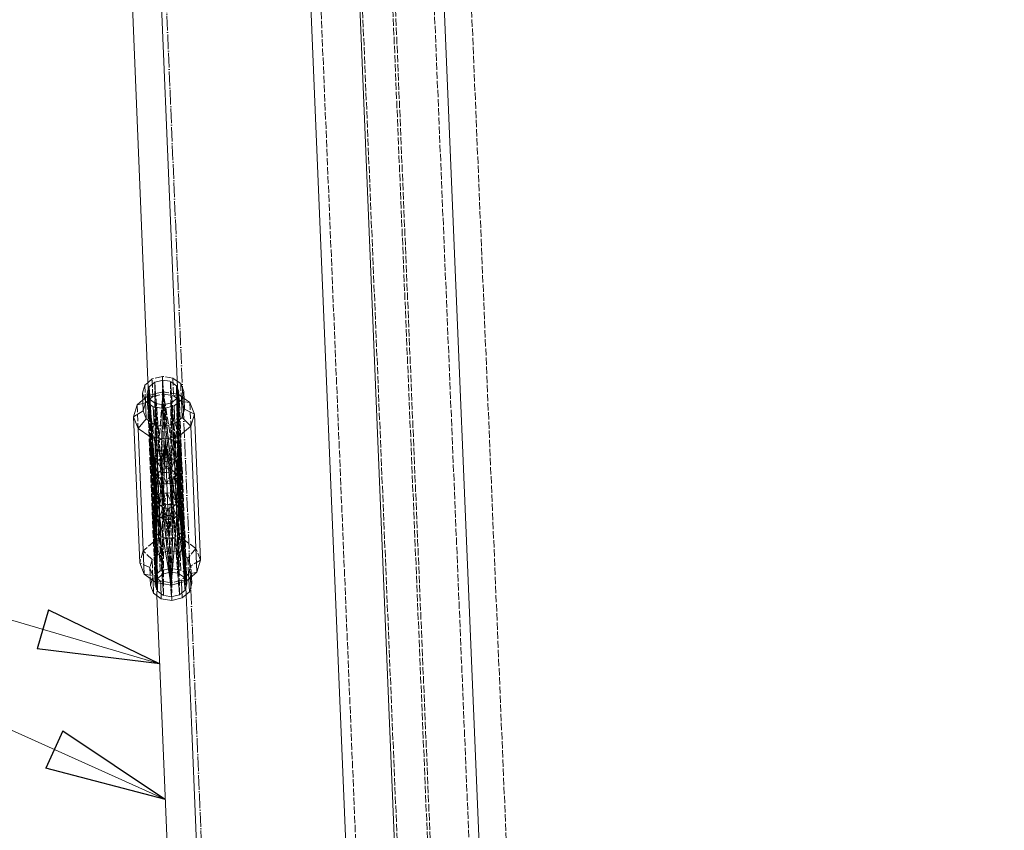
# Model space of a CAD drawing. Header units: millimetres. Extents: x -15129 to 9171, y -18789 to 5877.
# Tile 84 of 256: x -11752 to -11348, y -9121 to -8789. Entities that reach past the tile are written whole.
import ezdxf

# ---------------------------------------------------------------- set-up
doc = ezdxf.new("R2010")
doc.units = ezdxf.units.MM
doc.linetypes.add('ACAD_ISO02W100', pattern=[15, 12, -3])
doc.linetypes.add('ACAD_ISO04W100', pattern=[30, 24, -3, 0, -3])
for name, color, linetype in [('AS_Belki', 145, 'Continuous'), ('AS_Czesci specjalne', 31, 'Continuous'), ('AS_Sciany betonowe', 252, 'Continuous'), ('AS_Siatki', 72, 'Continuous')]:
    doc.layers.add(name, color=color, linetype=linetype)

msp = doc.modelspace()

# ---------------------------------------------------------------- linework, layer by layer
at = {"color": 7, "lineweight": 13}
for p in [(-11691.77, -9108.88), (-11694.1, -9053.11)]:
    msp.add_line(p, (-12038.83, -8952.23), dxfattribs=at)
at = {"color": 0, "linetype": 'ByBlock', "lineweight": -2}
for p, q in [((-11739.74, -9031.07), (-11744.42, -9047.06)), ((-11739.74, -9031.07), (-11694.1, -9053.11)), ((-11694.1, -9053.11), (-11744.42, -9047.06)), ((-11733.91, -9080.72), (-11740.77, -9095.91)), ((-11733.91, -9080.72), (-11691.77, -9108.88)), ((-11691.77, -9108.88), (-11740.77, -9095.91))]:
    msp.add_line(p, q, dxfattribs=at)
at = {"layer": 'AS_Belki', "color": 84, "linetype": 'ACAD_ISO02W100', "lineweight": 13, "ltscale": 0.25}
for p, q in [((-11636.17, -8587.2), (-11595.26, -9568.35)), ((-11578.27, -9567.64), (-11619.18, -8586.49)), ((-11565.84, -9567.12), (-11606.75, -8585.97)), ((-11564.74, -9567.07), (-11605.65, -8585.93)), ((-11548.85, -9566.41), (-11589.76, -8585.27)), ((-11698.66, -8943.57), (-11697.74, -8965.75)), ((-11685.75, -8965.25), (-11686.67, -8943.07)), ((-11697.74, -8965.75), (-11696.43, -8997.24)), ((-11684.44, -8996.74), (-11685.75, -8965.25)), ((-11696.43, -8997.24), (-11695.26, -9025.22)), ((-11683.27, -9024.72), (-11684.44, -8996.74))]:
    msp.add_line(p, q, dxfattribs=at)
at = {"layer": 'AS_Belki', "color": 145, "linetype": 'Continuous', "lineweight": 13, "ltscale": 0.25}
for p, q in [((-11579.37, -9567.69), (-11620.28, -8586.54)), ((-11544.76, -9566.24), (-11585.67, -8585.09)), ((-11639.85, -8597.36), (-11599.9, -9555.23)), ((-11710.88, -8650.72), (-11698.66, -8943.57)), ((-11686.67, -8943.07), (-11698.44, -8660.89)), ((-11695.26, -9025.22), (-11692.93, -9081)), ((-11680.94, -9080.5), (-11683.27, -9024.72)), ((-11678.62, -9136.27), (-11680.94, -9080.5)), ((-11692.93, -9081), (-11690.61, -9136.77))]:
    msp.add_line(p, q, dxfattribs=at)
at = {"layer": 'AS_Belki', "color": 84, "linetype": 'ACAD_ISO02W100', "lineweight": 13, "ltscale": 0.25, "extrusion": (-0.026273, 0.629933, 0.776205)}
for centre in [(12055.2, 6574.84, -5340.48), (12055.2, 6599.31, -5360.36)]:
    msp.add_circle(centre, 6, dxfattribs=at)
at = {"layer": 'AS_Czesci specjalne', "color": 84, "linetype": 'ACAD_ISO02W100', "lineweight": 13, "ltscale": 0.25}
for p, q in [((-11693.01, -8935.28), (-11697.21, -8936.34)), ((-11693.01, -8935.28), (-11692.46, -8948.47)), ((-11688.72, -8935.99), (-11693.01, -8935.28)), ((-11700.22, -8938.88), (-11699.95, -8945.48)), ((-11697.21, -8936.34), (-11698.91, -8937.77)), ((-11698.46, -8939.59), (-11696.16, -8937.64)), ((-11696.91, -8943.59), (-11697.21, -8936.34)), ((-11696.16, -8937.64), (-11692.94, -8936.83)), ((-11693.39, -8973.63), (-11696.16, -8937.64)), ((-11694.92, -8974.97), (-11696.16, -8937.64)), ((-11696.16, -8937.64), (-11695.89, -8976.67)), ((-11692.94, -8936.83), (-11693.39, -8973.63)), ((-11689.43, -8973.47), (-11692.94, -8936.83)), ((-11692.94, -8936.83), (-11689.66, -8937.37)), ((-11686.68, -8976.28), (-11689.66, -8937.37)), ((-11687.79, -8974.67), (-11689.66, -8937.37)), ((-11689.66, -8937.37), (-11689.43, -8973.47)), ((-11689.66, -8937.37), (-11687.21, -8939.12)), ((-11688.72, -8935.99), (-11688.42, -8943.23)), ((-11686.92, -8937.27), (-11688.72, -8935.99)), ((-11683.72, -9022.9), (-11687.21, -8939.12)), ((-11686.23, -8977.82), (-11687.21, -8939.12)), ((-11687.21, -8939.12), (-11686.36, -8977.1)), ((-11687.21, -8939.12), (-11686.68, -8976.28)), ((-11687.21, -8939.12), (-11686.8, -8940.18)), ((-11685.51, -8938.27), (-11685.21, -8945.52)), ((-11699.17, -8943.39), (-11701.11, -8945.03)), ((-11699.22, -8942.14), (-11696.08, -9017.58)), ((-11698.93, -8943.19), (-11699.17, -8943.39)), ((-11698.83, -8943.16), (-11698.93, -8943.19)), ((-11698.93, -8943.19), (-11698.23, -8959.98)), ((-11696.13, -8971.22), (-11698.93, -8943.19)), ((-11696.45, -8972.57), (-11698.93, -8943.19)), ((-11695.1, -8969.87), (-11698.93, -8943.19)), ((-11698.81, -8943.21), (-11698.93, -8943.19)), ((-11698.68, -8943.13), (-11698.83, -8943.16)), ((-11698.68, -8943.24), (-11698.81, -8943.21)), ((-11698.79, -8940.68), (-11698.46, -8939.59)), ((-11692.74, -8941.63), (-11698.68, -8943.13)), ((-11696.91, -8943.59), (-11698.68, -8943.24)), ((-11695.89, -8976.67), (-11698.46, -8939.59)), ((-11696.15, -8977.51), (-11698.46, -8939.59)), ((-11696.22, -8978.23), (-11698.46, -8939.59)), ((-11698.46, -8939.59), (-11694.97, -9023.37)), ((-11698.19, -8944.67), (-11696.91, -8943.59)), ((-11696.91, -8943.59), (-11692.7, -8942.53)), ((-11692.74, -8941.63), (-11695.1, -8969.87)), ((-11692.74, -8941.63), (-11693.53, -8968.84)), ((-11692.74, -8941.63), (-11692.7, -8942.53)), ((-11689.69, -8968.68), (-11692.74, -8941.63)), ((-11688.03, -8969.57), (-11692.74, -8941.63)), ((-11686.69, -8942.63), (-11692.74, -8941.63)), ((-11692.7, -8942.53), (-11688.42, -8943.23)), ((-11688.42, -8943.23), (-11686.69, -8942.74)), ((-11688.42, -8943.23), (-11687.05, -8944.2)), ((-11686.44, -8942.67), (-11688.03, -8969.57)), ((-11686.44, -8942.67), (-11686.9, -8970.83)), ((-11686.55, -8942.65), (-11686.69, -8942.63)), ((-11686.69, -8942.74), (-11686.56, -8942.7)), ((-11686.56, -8942.7), (-11686.44, -8942.67)), ((-11686.44, -8942.67), (-11686.55, -8942.65)), ((-11686.46, -8972.15), (-11686.44, -8942.67)), ((-11685.74, -8959.46), (-11686.44, -8942.67)), ((-11686.18, -8942.85), (-11686.44, -8942.67)), ((-11682.95, -9020.34), (-11686.24, -8941.6)), ((-11684.12, -8944.32), (-11686.18, -8942.85)), ((-11703.35, -8946.93), (-11702.95, -8956.62)), ((-11699.92, -8946.13), (-11701.05, -8946.39)), ((-11700.92, -8949.47), (-11699.92, -8946.13)), ((-11699.92, -8946.13), (-11699.09, -8945.42)), ((-11699.09, -8945.42), (-11698.6, -8945.02)), ((-11698.6, -8945.02), (-11698.19, -8944.67)), ((-11695.6, -8983.77), (-11698.25, -8944.63)), ((-11698.25, -8944.63), (-11695.87, -8984.14)), ((-11698.25, -8944.63), (-11695.95, -8984.67)), ((-11692.99, -8983.24), (-11695.8, -8946.37)), ((-11695.8, -8946.37), (-11694.57, -8983.4)), ((-11695.8, -8946.37), (-11695.6, -8983.77)), ((-11692.99, -8983.24), (-11692.52, -8946.91)), ((-11689.03, -8983.07), (-11692.52, -8946.91)), ((-11686.38, -8983.39), (-11689.3, -8946.1)), ((-11687.44, -8983.1), (-11689.3, -8946.1)), ((-11689.3, -8946.1), (-11689.03, -8983.07)), ((-11687.05, -8944.2), (-11686.61, -8944.52)), ((-11685.96, -8984.26), (-11687, -8944.16)), ((-11686.08, -8983.73), (-11687, -8944.16)), ((-11687, -8944.16), (-11686.38, -8983.39)), ((-11686.61, -8944.52), (-11686.1, -8944.88)), ((-11686.1, -8944.88), (-11685.21, -8945.52)), ((-11685.21, -8945.52), (-11683.94, -8948.76)), ((-11684.06, -8945.68), (-11685.21, -8945.52)), ((-11681.72, -8946.02), (-11681.32, -8955.72)), ((-11684.84, -8996.06), (-11686.09, -8965.96)), ((-11696.13, -8971.22), (-11696.45, -8972.57)), ((-11696.15, -8977.51), (-11696.13, -8971.22)), ((-11695.1, -8969.87), (-11696.13, -8971.22)), ((-11695.89, -8976.67), (-11696.13, -8971.22)), ((-11694.92, -8974.97), (-11696.13, -8971.22)), ((-11693.53, -8968.84), (-11695.1, -8969.87)), ((-11695.1, -8969.87), (-11694.92, -8974.97)), ((-11693.39, -8973.63), (-11695.1, -8969.87)), ((-11691.62, -8968.4), (-11693.53, -8968.84)), ((-11693.53, -8968.84), (-11693.39, -8973.63)), ((-11691.43, -8973.05), (-11693.53, -8968.84)), ((-11689.69, -8968.68), (-11691.62, -8968.4)), ((-11689.69, -8968.68), (-11691.43, -8973.05)), ((-11689.43, -8973.47), (-11689.69, -8968.68)), ((-11688.03, -8969.57), (-11689.69, -8968.68)), ((-11688.03, -8969.57), (-11689.43, -8973.47)), ((-11687.79, -8974.67), (-11688.03, -8969.57)), ((-11686.9, -8970.83), (-11688.03, -8969.57)), ((-11686.9, -8970.83), (-11687.79, -8974.67)), ((-11686.9, -8970.83), (-11686.68, -8976.28)), ((-11686.36, -8977.1), (-11686.9, -8970.83)), ((-11686.46, -8972.15), (-11686.9, -8970.83)), ((-11696.15, -8977.51), (-11696.45, -8972.57)), ((-11696.45, -8972.57), (-11696.1, -8978.76)), ((-11696.45, -8972.57), (-11696.22, -8978.23)), ((-11696.02, -8973.64), (-11696.45, -8972.57)), ((-11696.45, -8972.57), (-11696.43, -9003.03)), ((-11696.02, -8973.64), (-11696.43, -9003.03)), ((-11696.43, -9003.03), (-11694.92, -8974.32)), ((-11696.02, -8973.64), (-11696.1, -8978.76)), ((-11695.5, -8975.98), (-11696.02, -8973.64)), ((-11694.92, -8974.32), (-11696.02, -8973.64)), ((-11695.89, -8976.67), (-11694.92, -8974.97)), ((-11694.92, -8974.97), (-11693.39, -8973.63)), ((-11694.92, -8974.32), (-11694.74, -8979.39)), ((-11694.92, -8974.32), (-11690.24, -9001.47)), ((-11694.74, -8974.82), (-11694.92, -8974.32)), ((-11694.31, -8974.44), (-11694.92, -8974.32)), ((-11693.14, -8979.42), (-11694.74, -8974.82)), ((-11693.29, -8974.65), (-11694.31, -8974.44)), ((-11693.39, -8973.63), (-11691.43, -8973.05)), ((-11693.29, -8974.65), (-11693.14, -8979.42)), ((-11690.24, -9001.47), (-11693.29, -8974.65)), ((-11691.17, -8979.35), (-11693.29, -8974.65)), ((-11691.36, -8974.7), (-11693.29, -8974.65)), ((-11691.43, -8973.05), (-11689.43, -8973.47)), ((-11689.44, -8974.49), (-11691.36, -8974.7)), ((-11689.44, -8974.49), (-11691.17, -8979.35)), ((-11690.24, -9001.47), (-11687.85, -8974.03)), ((-11690.24, -9001.47), (-11689.44, -8974.49)), ((-11688.44, -8974.2), (-11689.44, -8974.49)), ((-11689.19, -8979.25), (-11689.44, -8974.49)), ((-11689.43, -8973.47), (-11687.79, -8974.67)), ((-11689.19, -8979.25), (-11687.98, -8974.54)), ((-11687.85, -8974.03), (-11688.44, -8974.2)), ((-11687.98, -8974.54), (-11687.85, -8974.03)), ((-11686.8, -8973.25), (-11687.85, -8974.03)), ((-11687.61, -8979.09), (-11687.85, -8974.03)), ((-11683.95, -9002.51), (-11687.85, -8974.03)), ((-11687.79, -8974.67), (-11686.68, -8976.28)), ((-11686.8, -8973.25), (-11687.61, -8979.09)), ((-11686.46, -8972.15), (-11686.8, -8973.25)), ((-11686.45, -8976.87), (-11686.8, -8973.25)), ((-11686.23, -8977.82), (-11686.46, -8972.15)), ((-11683.95, -9002.51), (-11686.46, -8972.15)), ((-11686.46, -8972.15), (-11686.3, -8978.35)), ((-11686.46, -8972.15), (-11686.36, -8977.1)), ((-11696.22, -8978.23), (-11696.15, -8977.51)), ((-11696.22, -8978.23), (-11695.18, -9018.22)), ((-11696.22, -8978.23), (-11696.1, -8978.76)), ((-11696.15, -8977.51), (-11695.89, -8976.67)), ((-11696.1, -8978.76), (-11695.18, -9018.22)), ((-11696.1, -8978.76), (-11695.79, -8979.1)), ((-11695.79, -8979.1), (-11695.9, -8976.67)), ((-11695.79, -8979.1), (-11692.88, -9016.39)), ((-11695.79, -8979.1), (-11695.18, -9018.22)), ((-11694.74, -8979.39), (-11695.79, -8979.1)), ((-11694.74, -8979.39), (-11695.5, -8975.98)), ((-11692.88, -9016.39), (-11694.74, -8979.39)), ((-11693.14, -8979.42), (-11694.74, -8979.39)), ((-11691.17, -8979.35), (-11693.14, -8979.42)), ((-11693.08, -8988.1), (-11693.14, -8979.42)), ((-11692.32, -8987.95), (-11693.14, -8979.42)), ((-11689.19, -8979.25), (-11691.17, -8979.35)), ((-11689.3, -8987.83), (-11689.19, -8979.25)), ((-11687.61, -8979.09), (-11689.19, -8979.25)), ((-11688.53, -8987.91), (-11689.19, -8979.25)), ((-11686.58, -8978.72), (-11687.61, -8979.09)), ((-11686.38, -9016.11), (-11687.61, -8979.09)), ((-11686.68, -8976.28), (-11686.36, -8977.1)), ((-11686.68, -8976.29), (-11686.58, -8978.72)), ((-11686.3, -8978.35), (-11686.58, -8978.72)), ((-11683.93, -9017.75), (-11686.58, -8978.72)), ((-11686.58, -8978.72), (-11686.38, -9016.11)), ((-11686.3, -8978.35), (-11686.45, -8976.87)), ((-11686.36, -8977.1), (-11686.23, -8977.82)), ((-11686.23, -8977.82), (-11686.3, -8978.35)), ((-11683.93, -9017.75), (-11686.3, -8978.35)), ((-11683.95, -9002.51), (-11686.3, -8978.35)), ((-11683.93, -9017.86), (-11686.23, -8977.82)), ((-11695.6, -8983.77), (-11695.87, -8984.14)), ((-11695.6, -8983.77), (-11694.57, -8983.4)), ((-11695.37, -8989.24), (-11695.6, -8983.77)), ((-11695.37, -8989.24), (-11694.57, -8983.4)), ((-11694.57, -8983.4), (-11692.99, -8983.24)), ((-11694.57, -8983.4), (-11694.33, -8988.46)), ((-11694.33, -8988.46), (-11692.99, -8983.24)), ((-11692.99, -8983.24), (-11691.01, -8983.14)), ((-11692.99, -8983.24), (-11692.73, -8988)), ((-11692.73, -8988), (-11691.01, -8983.14)), ((-11691.01, -8983.14), (-11689.03, -8983.07)), ((-11691.01, -8983.14), (-11688.89, -8987.84)), ((-11688.89, -8987.84), (-11689.03, -8983.07)), ((-11689.03, -8983.07), (-11687.26, -8988.17)), ((-11689.03, -8983.07), (-11687.44, -8983.1)), ((-11687.26, -8988.17), (-11687.44, -8983.1)), ((-11687.44, -8983.1), (-11686.15, -8988.85)), ((-11686.38, -8983.39), (-11687.44, -8983.1)), ((-11686.15, -8988.85), (-11686.38, -8983.39)), ((-11686.38, -8983.39), (-11686.08, -8983.73)), ((-11686.15, -8988.85), (-11686.08, -8983.73)), ((-11686.08, -8983.73), (-11685.72, -8989.92)), ((-11685.96, -8984.26), (-11686.08, -8983.73)), ((-11695.87, -8984.14), (-11695.95, -8984.67)), ((-11695.95, -8984.67), (-11695.71, -8990.34)), ((-11695.95, -8984.67), (-11694.97, -9023.37)), ((-11695.82, -8985.39), (-11695.95, -8984.67)), ((-11695.87, -8984.14), (-11695.71, -8990.34)), ((-11695.82, -8985.39), (-11694.97, -9023.37)), ((-11695.82, -8985.39), (-11695.71, -8990.34)), ((-11695.46, -8989.51), (-11695.82, -8985.39)), ((-11695.5, -8986.21), (-11695.82, -8985.39)), ((-11695.5, -8986.21), (-11692.51, -9025.12)), ((-11694.97, -9023.37), (-11695.5, -8986.21)), ((-11694.38, -8987.81), (-11695.5, -8986.21)), ((-11694.58, -8988.65), (-11694.38, -8987.81)), ((-11692.51, -9025.12), (-11694.38, -8987.81)), ((-11694.38, -8987.81), (-11694.35, -8988.48)), ((-11693.74, -8988.29), (-11694.38, -8987.81)), ((-11687.26, -8987.52), (-11687.86, -8988.05)), ((-11686.28, -8985.82), (-11687.26, -8987.52)), ((-11687.23, -8988.19), (-11687.26, -8987.52)), ((-11686.02, -9024.85), (-11687.26, -8987.52)), ((-11687.26, -8987.52), (-11686.99, -8988.33)), ((-11686.03, -8984.98), (-11686.28, -8985.82)), ((-11686.28, -8985.82), (-11683.72, -9022.9)), ((-11686.02, -9024.85), (-11686.28, -8985.82)), ((-11686.04, -8989.12), (-11686.03, -8984.98)), ((-11685.96, -8984.26), (-11686.03, -8984.98)), ((-11686.03, -8984.98), (-11685.72, -8989.92)), ((-11686.03, -8984.98), (-11683.72, -9022.9)), ((-11683.72, -9022.9), (-11685.96, -8984.26)), ((-11685.72, -8989.92), (-11685.96, -8984.26)), ((-11692.88, -9016.39), (-11693.08, -8988.78)), ((-11692.51, -9025.12), (-11692.74, -8989.02)), ((-11692.74, -8989.02), (-11689.24, -9025.66)), ((-11689.66, -9015.57), (-11692.21, -8989.13)), ((-11689.66, -9015.57), (-11689.32, -8989.01)), ((-11689.24, -9025.66), (-11688.79, -8988.86)), ((-11688.79, -8988.86), (-11686.02, -9024.85)), ((-11686.38, -9016.11), (-11688.48, -8988.58)), ((-11696.43, -9003.03), (-11700.86, -9006.77)), ((-11690.24, -9001.47), (-11696.43, -9003.03)), ((-11694.22, -9007.86), (-11696.43, -9003.03)), ((-11683.95, -9002.51), (-11690.24, -9001.47)), ((-11685.75, -9007.5), (-11683.95, -9002.51)), ((-11679.23, -9005.87), (-11683.95, -9002.51)), ((-11700.86, -9006.77), (-11702.33, -9011.69)), ((-11697.22, -9010.39), (-11700.86, -9006.77)), ((-11694.22, -9007.86), (-11697.22, -9010.39)), ((-11690.02, -9006.8), (-11694.22, -9007.86)), ((-11693.93, -9015.08), (-11694.22, -9007.86)), ((-11685.75, -9007.5), (-11690.02, -9006.8)), ((-11685.44, -9014.73), (-11685.75, -9007.5)), ((-11682.55, -9009.78), (-11685.75, -9007.5)), ((-11679.23, -9005.87), (-11682.55, -9009.78)), ((-11677.35, -9010.65), (-11679.23, -9005.87)), ((-11698.21, -9013.72), (-11702.33, -9011.69)), ((-11697.22, -9010.39), (-11698.21, -9013.72)), ((-11696.94, -9017.63), (-11697.22, -9010.39)), ((-11682.55, -9009.78), (-11682.23, -9017.01)), ((-11681.28, -9013.02), (-11682.55, -9009.78)), ((-11677.35, -9010.65), (-11681.28, -9013.02)), ((-11698.21, -9013.72), (-11698.04, -9018.18)), ((-11696.94, -9016.96), (-11698.21, -9013.72)), ((-11693.93, -9015.08), (-11696.94, -9017.63)), ((-11689.72, -9014.02), (-11693.93, -9015.08)), ((-11692.88, -9016.39), (-11689.66, -9015.57)), ((-11685.44, -9014.73), (-11689.72, -9014.02)), ((-11689.66, -9015.57), (-11686.38, -9016.11)), ((-11686.38, -9016.11), (-11684, -9017.81)), ((-11682.23, -9017.01), (-11685.44, -9014.73)), ((-11681.28, -9013.02), (-11682.28, -9016.35)), ((-11678.82, -9015.56), (-11682.28, -9016.35)), ((-11681.08, -9017.47), (-11681.28, -9013.02)), ((-11700.45, -9016.46), (-11696.94, -9016.96)), ((-11697.94, -9020.97), (-11696.94, -9017.63)), ((-11696.86, -9019.02), (-11696.94, -9016.96)), ((-11693.74, -9019.24), (-11696.94, -9016.96)), ((-11696.08, -9017.58), (-11695.99, -9019.64)), ((-11695.99, -9019.64), (-11695.94, -9020.89)), ((-11695.94, -9020.89), (-11695.63, -9019.84)), ((-11695.73, -9019.82), (-11693.74, -9019.24)), ((-11695.63, -9019.84), (-11695.5, -9019.42)), ((-11695.5, -9019.42), (-11695.18, -9018.33)), ((-11695.18, -9018.22), (-11695.18, -9018.33)), ((-11695.18, -9018.22), (-11695.18, -9018.33)), ((-11695.18, -9018.22), (-11695.18, -9018.33)), ((-11695.18, -9018.33), (-11695.1, -9018.27)), ((-11695.1, -9018.27), (-11692.88, -9016.39)), ((-11693.71, -9020.16), (-11693.74, -9019.24)), ((-11689.47, -9019.94), (-11693.74, -9019.24)), ((-11685.28, -9018.89), (-11689.47, -9019.94)), ((-11682.28, -9016.35), (-11685.28, -9018.89)), ((-11685.24, -9019.8), (-11685.28, -9018.89)), ((-11683.25, -9019.3), (-11685.28, -9018.89)), ((-11684, -9017.81), (-11683.93, -9017.86)), ((-11683.93, -9017.86), (-11683.93, -9017.75)), ((-11683.93, -9017.86), (-11683.93, -9017.75)), ((-11683.93, -9017.86), (-11683.93, -9017.75)), ((-11683.93, -9017.86), (-11683.51, -9018.92)), ((-11682.95, -9020.34), (-11683.72, -9022.9)), ((-11683.51, -9018.92), (-11683.35, -9019.33)), ((-11683.35, -9019.33), (-11682.95, -9020.34)), ((-11682.19, -9018.41), (-11682.28, -9016.35)), ((-11680.95, -9020.26), (-11682.23, -9017.01)), ((-11694.97, -9023.37), (-11695.94, -9020.89)), ((-11694.97, -9023.37), (-11692.51, -9025.12)), ((-11683.72, -9022.9), (-11686.02, -9024.85)), ((-11689.24, -9025.66), (-11692.51, -9025.12)), ((-11686.02, -9024.85), (-11689.24, -9025.66))]:
    msp.add_line(p, q, dxfattribs=at)
at = {"layer": 'AS_Czesci specjalne', "color": 145, "linetype": 'Continuous', "lineweight": 13, "ltscale": 0.25}
for p, q in [((-11700.22, -8938.88), (-11701.22, -8942.23)), ((-11698.91, -8937.77), (-11700.22, -8938.88)), ((-11685.51, -8938.27), (-11686.92, -8937.27)), ((-11684.24, -8941.52), (-11685.51, -8938.27)), ((-11701.22, -8942.23), (-11700.92, -8949.47)), ((-11701.22, -8942.23), (-11699.95, -8945.48)), ((-11699.22, -8942.14), (-11698.79, -8940.68)), ((-11698.25, -8944.63), (-11699.22, -8942.14)), ((-11686.24, -8941.6), (-11687, -8944.16)), ((-11686.8, -8940.18), (-11686.24, -8941.6)), ((-11685.24, -8944.86), (-11684.24, -8941.52)), ((-11683.94, -8948.76), (-11684.24, -8941.52)), ((-11703.35, -8946.93), (-11704.83, -8951.84)), ((-11701.11, -8945.03), (-11703.35, -8946.93)), ((-11701.05, -8946.39), (-11703.35, -8946.93)), ((-11699.95, -8945.48), (-11699.65, -8952.72)), ((-11699.95, -8945.48), (-11696.74, -8947.76)), ((-11695.8, -8946.37), (-11698.25, -8944.63)), ((-11692.52, -8946.91), (-11695.8, -8946.37)), ((-11689.3, -8946.1), (-11692.52, -8946.91)), ((-11692.46, -8948.47), (-11688.25, -8947.41)), ((-11687, -8944.16), (-11689.3, -8946.1)), ((-11688.25, -8947.41), (-11685.24, -8944.86)), ((-11687.94, -8954.65), (-11688.25, -8947.41)), ((-11684.94, -8952.11), (-11685.24, -8944.86)), ((-11681.72, -8946.02), (-11684.12, -8944.32)), ((-11681.72, -8946.02), (-11684.06, -8945.68)), ((-11679.85, -8950.8), (-11681.72, -8946.02)), ((-11700.92, -8949.47), (-11704.83, -8951.84)), ((-11699.65, -8952.72), (-11700.92, -8949.47)), ((-11696.74, -8947.76), (-11696.44, -8955)), ((-11696.74, -8947.76), (-11692.46, -8948.47)), ((-11692.46, -8948.47), (-11692.15, -8955.71)), ((-11684.94, -8952.11), (-11683.94, -8948.76)), ((-11679.85, -8950.8), (-11683.94, -8948.76)), ((-11679.85, -8950.8), (-11681.32, -8955.72)), ((-11677.35, -9010.65), (-11679.85, -8950.8)), ((-11704.83, -8951.84), (-11702.33, -9011.69)), ((-11702.95, -8956.62), (-11704.83, -8951.84)), ((-11699.65, -8952.72), (-11702.95, -8956.62)), ((-11699.65, -8952.72), (-11696.44, -8955)), ((-11698.23, -8959.98), (-11696.44, -8955)), ((-11696.44, -8955), (-11692.15, -8955.71)), ((-11692.15, -8955.71), (-11687.94, -8954.65)), ((-11692.15, -8955.71), (-11691.93, -8961.02)), ((-11687.94, -8954.65), (-11684.94, -8952.11)), ((-11685.74, -8959.46), (-11687.94, -8954.65)), ((-11681.32, -8955.72), (-11685.74, -8959.46)), ((-11681.32, -8955.72), (-11684.94, -8952.11)), ((-11681.32, -8955.72), (-11678.82, -9015.56)), ((-11702.95, -8956.62), (-11700.45, -9016.46)), ((-11698.23, -8959.98), (-11702.95, -8956.62)), ((-11685.74, -8959.46), (-11691.93, -8961.02)), ((-11685.74, -8959.46), (-11687.26, -8988.17)), ((-11686.15, -8988.85), (-11685.74, -8959.46)), ((-11683.25, -9019.3), (-11685.74, -8959.46)), ((-11685.72, -8989.92), (-11685.74, -8959.46)), ((-11698.23, -8959.98), (-11695.73, -9019.82)), ((-11695.37, -8989.24), (-11698.23, -8959.98)), ((-11695.71, -8990.34), (-11698.23, -8959.98)), ((-11694.33, -8988.46), (-11698.23, -8959.98)), ((-11691.93, -8961.02), (-11698.23, -8959.98)), ((-11691.93, -8961.02), (-11694.33, -8988.46)), ((-11691.93, -8961.02), (-11692.73, -8988)), ((-11691.93, -8961.02), (-11690.75, -8989.44)), ((-11688.89, -8987.84), (-11691.93, -8961.02)), ((-11687.26, -8988.17), (-11691.93, -8961.02)), ((-11694.33, -8988.46), (-11692.73, -8988)), ((-11692.73, -8988), (-11690.82, -8987.79)), ((-11692.21, -8989.13), (-11692.32, -8987.95)), ((-11690.82, -8987.79), (-11688.89, -8987.84)), ((-11689.32, -8989.01), (-11689.3, -8987.83)), ((-11688.89, -8987.84), (-11687.26, -8988.17)), ((-11688.48, -8988.58), (-11688.53, -8987.91)), ((-11695.71, -8990.34), (-11695.73, -9019.82)), ((-11695.73, -9019.82), (-11695.27, -8991.66)), ((-11695.71, -8990.34), (-11695.37, -8989.24)), ((-11695.71, -8990.34), (-11695.27, -8991.66)), ((-11695.27, -8991.66), (-11695.46, -8989.51)), ((-11695.37, -8989.24), (-11694.33, -8988.46)), ((-11695.37, -8989.23), (-11695.27, -8991.66)), ((-11695.27, -8991.66), (-11694.58, -8988.65)), ((-11695.27, -8991.66), (-11694.14, -8992.92)), ((-11694.35, -8988.48), (-11694.14, -8992.92)), ((-11694.14, -8992.92), (-11692.74, -8989.02)), ((-11692.74, -8989.02), (-11693.74, -8988.29)), ((-11693.08, -8988.78), (-11693.08, -8988.1)), ((-11692.74, -8989.02), (-11692.49, -8993.81)), ((-11690.75, -8989.44), (-11692.74, -8989.02)), ((-11692.49, -8993.81), (-11690.75, -8989.44)), ((-11688.79, -8988.86), (-11690.75, -8989.44)), ((-11690.75, -8989.44), (-11690.55, -8994.09)), ((-11690.75, -8989.44), (-11688.64, -8993.65)), ((-11687.86, -8988.05), (-11688.79, -8988.86)), ((-11688.64, -8993.65), (-11688.79, -8988.86)), ((-11687.07, -8992.62), (-11688.79, -8988.86)), ((-11687.26, -8988.17), (-11686.15, -8988.85)), ((-11687.07, -8992.62), (-11687.23, -8988.19)), ((-11687.07, -8992.62), (-11686.05, -8991.27)), ((-11686.99, -8988.33), (-11686.05, -8991.27)), ((-11686.05, -8991.27), (-11686.15, -8988.85)), ((-11686.15, -8988.85), (-11685.72, -8989.92)), ((-11686.05, -8991.27), (-11686.04, -8989.12)), ((-11686.05, -8991.27), (-11685.72, -8989.92)), ((-11683.25, -9019.3), (-11686.05, -8991.27)), ((-11683.25, -9019.3), (-11685.72, -8989.92)), ((-11695.73, -9019.82), (-11694.14, -8992.92)), ((-11694.14, -8992.92), (-11689.44, -9020.86)), ((-11694.14, -8992.92), (-11692.49, -8993.81)), ((-11689.44, -9020.86), (-11692.49, -8993.81)), ((-11692.49, -8993.81), (-11690.55, -8994.09)), ((-11690.55, -8994.09), (-11688.64, -8993.65)), ((-11690.55, -8994.09), (-11689.44, -9020.86)), ((-11689.44, -9020.86), (-11687.07, -8992.62)), ((-11689.44, -9020.86), (-11688.64, -8993.65)), ((-11688.64, -8993.65), (-11687.07, -8992.62)), ((-11683.25, -9019.3), (-11687.07, -8992.62)), ((-11702.33, -9011.69), (-11700.45, -9016.46)), ((-11678.82, -9015.56), (-11677.35, -9010.65)), ((-11683.25, -9019.3), (-11678.82, -9015.56)), ((-11700.45, -9016.46), (-11695.73, -9019.82)), ((-11698.04, -9018.18), (-11697.94, -9020.97)), ((-11696.66, -9024.22), (-11696.86, -9019.02)), ((-11695.73, -9019.82), (-11689.44, -9020.86)), ((-11693.45, -9026.5), (-11693.71, -9020.16)), ((-11689.44, -9020.86), (-11683.25, -9019.3)), ((-11684.96, -9026.15), (-11685.24, -9019.8)), ((-11681.95, -9023.6), (-11682.19, -9018.41)), ((-11681.95, -9023.6), (-11680.95, -9020.26)), ((-11680.95, -9020.26), (-11681.08, -9017.47)), ((-11697.94, -9020.97), (-11696.66, -9024.22)), ((-11696.66, -9024.22), (-11693.45, -9026.5)), ((-11689.44, -9020.86), (-11689.17, -9027.21)), ((-11684.96, -9026.15), (-11681.95, -9023.6)), ((-11693.45, -9026.5), (-11689.17, -9027.21)), ((-11689.17, -9027.21), (-11684.96, -9026.15))]:
    msp.add_line(p, q, dxfattribs=at)
at = {"layer": 'AS_Sciany betonowe', "color": 145, "linetype": 'ACAD_ISO02W100', "lineweight": 13, "ltscale": 0.25}
msp.add_line((-11534.15, -9552.49), (-11574.1, -8594.62), dxfattribs=at)
at = {"layer": 'AS_Siatki', "color": 20, "linetype": 'ACAD_ISO04W100', "lineweight": 13, "ltscale": 0.25}
msp.add_line((-11347.6, -17024.7), (-12017.05, -973.9), dxfattribs=at)

doc.saveas('drawing.dxf')
